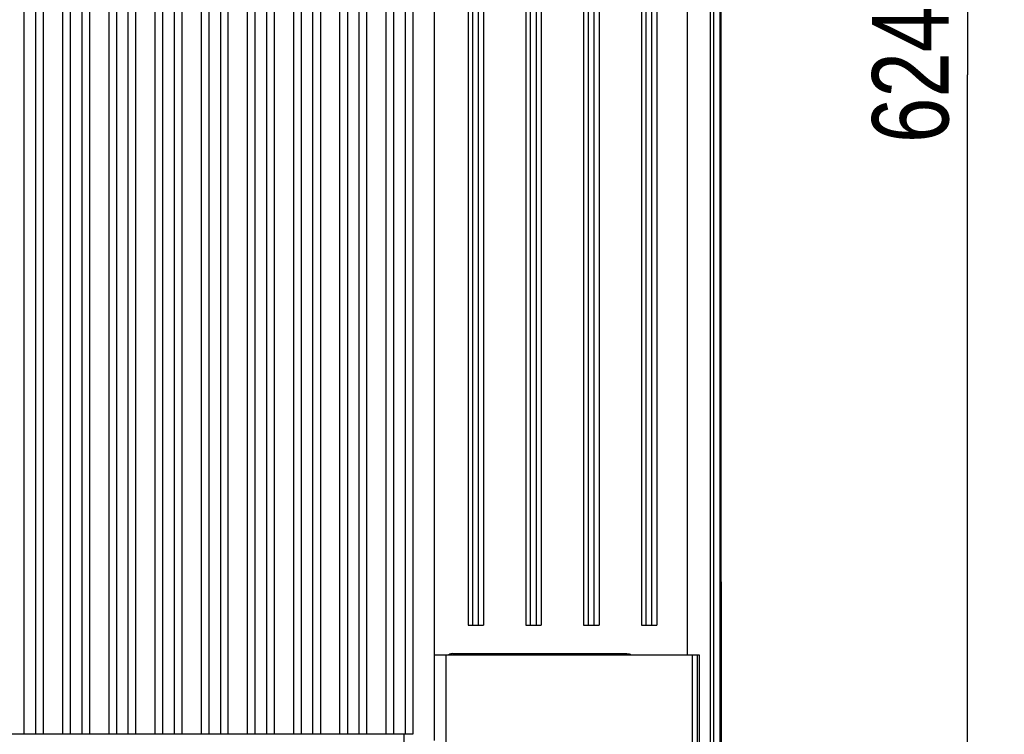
# Model space of a CAD drawing. Header units: inches. Extents: x 0 to 117, y 0 to 83.
# Tile 66 of 70: x 79.6 to 89.67, y 33.47 to 40.78. Entities that reach past the tile are written whole.
import ezdxf

# ---------------------------------------------------------------- set-up
doc = ezdxf.new("R2010")
doc.units = ezdxf.units.IN
doc.header["$LTSCALE"] = 6.431102
doc.header["$MEASUREMENT"] = 0
doc.layers.get('0').update_dxf_attribs({"linetype": 'CONTINUOUS'})
doc.styles.get("Standard").update_dxf_attribs({"font": 'txt', "width": 0.8})
doc.dimstyles.new('DIMSTYLE_1', dxfattribs={"dimtxt": 0.78125, "dimasz": 0.7, "dimexe": 0.18, "dimexo": 0.0625, "dimgap": 0.09, "dimtad": 1, "dimdec": 0, "dimzin": 4, "dimdsep": 46, "dimtxsty": 'STANDARD', "dimblk": '_FILLED', "dimblk1": '_FILLED', "dimblk2": '_FILLED', "dimcen": 0.09, "dimadec": 0, "dimazin": 0, "dimtfac": 1, "dimtdec": 0, "dimtofl": 0, "dimtmove": 0, "dimatfit": 3, "dimldrblk": '_FILLED', "dimfxl": 1, "dimtolj": 1, "dimtzin": 4, "dimarcsym": 0})

# ---------------------------------------------------------------- blocks, each defined once
blk = doc.blocks.new('_FILLED')
at = {"color": 0, "linetype": 'BYBLOCK'}
blk.add_solid([(0, 0), (-1, 0.143), (-1, -0.143)], dxfattribs=at)
blk = doc.blocks.new('*D7')
at = {"color": 7, "linetype": 'CONTINUOUS'}
for p, q in [((87.914, 52.5), (89.666, 52.5)), ((89.291, 52.5), (89.291, 40.216)), ((89.291, 27.933), (89.291, 40.216)), ((87.914, 27.933), (89.666, 27.933))]:
    blk.add_line(p, q, dxfattribs=at)
at = {"color": 7, "linetype": 'CONTINUOUS', "xscale": 0.7, "yscale": 0.7, "zscale": 0.7}
for p, rotation in [((89.291, 52.5), 90), ((89.291, 27.933), 270)]:
    blk.add_blockref('_FILLED', p, dxfattribs=dict(at, rotation=rotation))
at = {"color": 7, "linetype": 'CONTINUOUS', "insert": (88.314, 40.216), "char_height": 0.7812, "width": 1.875, "attachment_point": 2, "rotation": 90, "line_spacing_factor": 0.9}
blk.add_mtext('624', dxfattribs=at)

msp = doc.modelspace()

# ---------------------------------------------------------------- linework, layer by layer
at = {"color": 7, "linetype": 'CONTINUOUS'}
for p, q in [((86.769, 35.087), (86.769, 52.907)), ((86.764, 52.699), (86.764, 35.397)), ((86.759, 28.567), (86.759, 51.428)), ((86.662, 29.35), (86.662, 51.083)), ((86.691, 51.083), (86.691, 29.35)), ((79.841, 33.472), (79.841, 49.173)), ((80.037, 33.472), (80.037, 49.173)), ((80.313, 33.472), (80.313, 49.173)), ((80.51, 33.472), (80.51, 49.173)), ((80.785, 33.472), (80.785, 49.173)), ((80.982, 33.472), (80.982, 49.173)), ((81.258, 33.472), (81.258, 49.173)), ((81.455, 33.472), (81.455, 49.173)), ((81.73, 33.472), (81.73, 49.173)), ((81.927, 33.472), (81.927, 49.173)), ((82.203, 33.472), (82.203, 49.173)), ((82.4, 33.472), (82.4, 49.173)), ((82.675, 33.472), (82.675, 49.173)), ((82.872, 33.472), (82.872, 49.173)), ((83.148, 33.472), (83.148, 49.173)), ((83.344, 33.472), (83.344, 49.173)), ((83.62, 33.472), (83.62, 49.173)), ((83.84, 33.404), (83.84, 49.173)), ((79.644, 33.472), (79.644, 49.088)), ((79.762, 33.472), (79.762, 49.088)), ((80.116, 33.472), (80.116, 49.088)), ((80.234, 33.472), (80.234, 49.088)), ((80.589, 33.472), (80.589, 49.088)), ((80.707, 33.472), (80.707, 49.088)), ((81.061, 33.472), (81.061, 49.088)), ((81.179, 33.472), (81.179, 49.088)), ((81.533, 33.472), (81.533, 49.088)), ((81.652, 33.472), (81.652, 49.088)), ((82.006, 33.472), (82.006, 49.088)), ((82.124, 33.472), (82.124, 49.088)), ((82.478, 33.472), (82.478, 49.088)), ((82.596, 33.472), (82.596, 49.088)), ((82.951, 33.472), (82.951, 49.088)), ((83.069, 33.472), (83.069, 49.088)), ((83.423, 33.472), (83.423, 49.088)), ((83.541, 33.472), (83.541, 49.088)), ((84.182, 49.107), (84.182, 34.586)), ((84.231, 34.586), (84.231, 49.088)), ((84.29, 34.586), (84.29, 49.088)), ((84.34, 49.107), (84.34, 34.586)), ((84.773, 49.107), (84.773, 34.586)), ((84.822, 34.586), (84.822, 49.088)), ((84.881, 34.586), (84.881, 49.088)), ((84.93, 49.107), (84.93, 34.586)), ((85.363, 49.107), (85.363, 34.586)), ((85.412, 34.586), (85.412, 49.088)), ((85.471, 34.586), (85.471, 49.088)), ((85.521, 49.107), (85.521, 34.586)), ((85.954, 49.107), (85.954, 34.586)), ((86.003, 34.586), (86.003, 49.088)), ((86.062, 34.586), (86.062, 49.088)), ((86.111, 49.107), (86.111, 34.586)), ((86.426, 34.283), (86.426, 49.107)), ((86.759, 35.397), (86.764, 35.397)), ((86.764, 35.369), (86.764, 35.397)), ((86.766, 35.261), (86.764, 35.369)), ((86.759, 35.258), (86.764, 35.259)), ((86.764, 35.259), (86.764, 27.723)), ((86.764, 35.259), (86.764, 35.259)), ((86.765, 35.252), (86.764, 35.257)), ((86.769, 35.085), (86.766, 35.258)), ((86.767, 35.087), (86.769, 34.975)), ((86.769, 35.084), (86.769, 35.087)), ((86.769, 34.976), (86.769, 27.718)), ((84.182, 34.586), (84.34, 34.586)), ((84.773, 34.586), (84.93, 34.586)), ((85.363, 34.586), (85.521, 34.586)), ((85.954, 34.586), (86.111, 34.586)), ((83.84, 34.283), (86.544, 34.283)), ((83.953, 34.283), (83.953, 31.235)), ((84.026, 34.294), (85.807, 34.294)), ((86.476, 31.311), (86.476, 34.283)), ((86.529, 31.311), (86.529, 34.283)), ((86.544, 34.283), (86.544, 31.311)), ((78.555, 33.472), (83.62, 33.472)), ((83.53, 29.836), (83.53, 33.472))]:
    msp.add_line(p, q, dxfattribs=at)
for points in [[(86.764, 35.259), (86.764, 35.26), (86.764, 35.26), (86.764, 35.261)], [(86.764, 35.259), (86.764, 35.259), (86.764, 35.259), (86.764, 35.259), (86.764, 35.259), (86.764, 35.259)], [(86.764, 35.258), (86.764, 35.258), (86.764, 35.258)]]:
    msp.add_lwpolyline(points, dxfattribs=at)
msp.add_ellipse((84.026, 34.215), major_axis=(-0.0557, 0.0557), ratio=0.999562, start_param=-0.785179, end_param=-0.246492, dxfattribs=at)
for points in [[(86.764, 35.369), (86.764, 35.365), (86.762, 35.362), (86.76, 35.36)], [(85.807, 34.294), (85.821, 34.294), (85.836, 34.29), (85.848, 34.283)]]:
    msp.add_open_spline(points, degree=3, dxfattribs=at)
for points, knots in [([(86.759, 35.272), (86.76, 35.272), (86.762, 35.27), (86.763, 35.268), (86.763, 35.267)], [0, 0, 0, 0, 0.499239, 1, 1, 1, 1]), ([(86.763, 35.267), (86.763, 35.265), (86.764, 35.263), (86.764, 35.261), (86.764, 35.259)], [0, 0, 0, 0, 0.502055, 1, 1, 1, 1])]:
    msp.add_open_spline(points, degree=3, knots=knots, dxfattribs=at)

# ---------------------------------------------------------------- dimensions: what is measured, and where the dimension line sits
dim = msp.add_linear_dim(base=(89.291, 27.933), p1=(87.914, 52.5), p2=(87.914, 27.933), angle=270, dimstyle='DIMSTYLE_1', dxfattribs=at)
dim.commit()
dim.dimension.update_dxf_attribs({"geometry": '*D7', "text_midpoint": (89.125, 39.378), "dimtype": 160})

doc.saveas('drawing.dxf')
